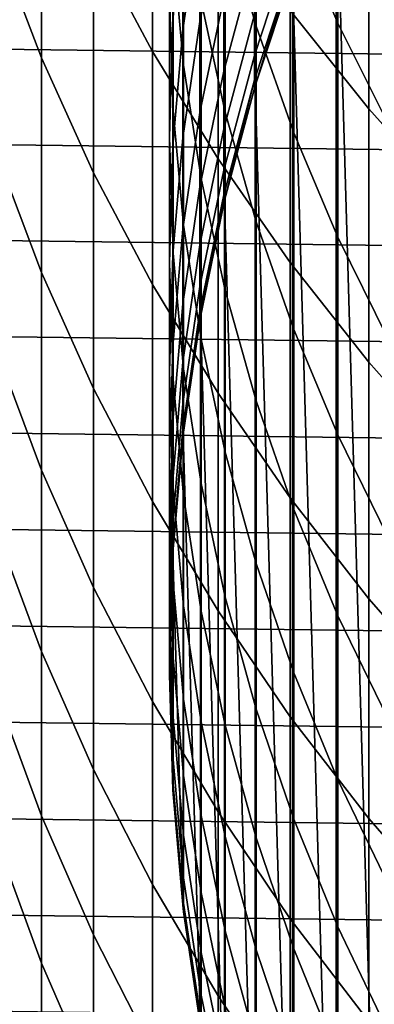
# Model space of a CAD drawing. Header units: metres. Extents: x -28 to 70, y -218 to 28.
# Tile 48 of 256: x -9.88 to -8.28, y -201.5 to -197.06. Entities that reach past the tile are written whole.
import ezdxf

# ---------------------------------------------------------------- set-up
doc = ezdxf.new("R2010")
doc.units = ezdxf.units.M
doc.layers.add('solid_10_261_432_XXX', color=7, linetype='CONTINUOUS')

msp = doc.modelspace()

# ---------------------------------------------------------------- linework, layer by layer
at = {"layer": 'solid_10_261_432_XXX'}
for points in [[(-9.542647, -195.588791, 427.729126), (-9.542647, -196.707825, 425.079315), (-9.276731, -197.206421, 425.28183), (-9.276731, -196.081619, 427.945312)], [(-8.440577, -196.040512, 424.808289), (-8.440577, -197.078888, 422.147125), (-8.639299, -196.613007, 421.972717), (-8.639299, -195.579605, 424.621094)], [(-9.980146, -195.672485, 424.658813), (-9.980146, -196.706894, 422.007874), (-9.777374, -197.236008, 422.205963), (-9.777374, -196.195953, 424.871429)], [(-8.80873, -196.13707, 421.794525), (-8.80873, -197.092377, 419.131866), (-8.948297, -196.60321, 418.963928), (-8.948297, -195.65271, 421.613159)], [(-8.65491, -195.812088, 431.014801), (-8.65491, -197.021561, 428.357605), (-8.301037, -197.465607, 428.552368), (-8.301037, -196.25058, 431.221741)], [(-8.221401, -204.128983, 346.299988), (-8.221401, -195.871017, 346.299988), (-8.447603, -196.356094, 346.299988)], [(-9.185204, -196.434418, 410.22052), (-9.185204, -197.070694, 407.554047), (-9.139276, -196.549881, 407.437347), (-9.139276, -195.917023, 410.089478)], [(-9.136041, -196.47406, 415.974762), (-9.136041, -197.268875, 413.305023), (-9.183583, -196.755432, 413.159821), (-9.183583, -195.964813, 415.81546)], [(-9.139276, -196.549881, 407.437347), (-9.139276, -197.109436, 404.768738), (-9.062361, -196.589111, 404.667114), (-9.062361, -196.032578, 407.321411)], [(-9.062361, -196.589111, 404.667114), (-9.062361, -197.072311, 401.998505), (-8.954721, -196.554703, 401.91214), (-8.954721, -196.074081, 404.566528)], [(-8.213237, -196.489914, 424.990814), (-8.213237, -197.533157, 422.31723), (-8.440577, -197.078888, 422.147125), (-8.440577, -196.040512, 424.808289)], [(-9.276731, -196.081619, 427.945312), (-9.276731, -197.206421, 425.28183), (-8.980496, -197.69014, 425.478302), (-8.980496, -196.559738, 428.155029)], [(-8.948297, -196.60321, 418.963928), (-8.948297, -197.480331, 416.28949), (-9.057523, -196.979813, 416.132935), (-9.057523, -196.107178, 418.79364)], [(-8.639299, -196.613007, 421.972717), (-8.639299, -197.573029, 419.296875), (-8.80873, -197.092377, 419.131866), (-8.80873, -196.13707, 421.794525)], [(-9.777374, -196.195953, 424.871429), (-9.777374, -197.236008, 422.205963), (-9.542647, -197.753418, 422.399689), (-9.542647, -196.707825, 425.079315)], [(17.005808, -197.107773, 225.5), (-16.927511, -196.680084, 225.5), (-16.838461, -196.254517, 225.5), (16.927511, -196.680084, 225.5)], [(-9.183583, -196.755432, 413.159821), (-9.183583, -197.47258, 410.483398), (-9.199989, -196.953522, 410.351959), (-9.199989, -196.240189, 413.01413)], [(-8.301037, -196.25058, 431.221741), (-8.301037, -197.465607, 428.552368), (-7.920033, -197.890396, 428.738708), (-7.920033, -196.670074, 431.419708)], [(-8.447603, -203.643906, 346.299988), (-8.447603, -196.356094, 346.299988), (-8.64515, -196.853348, 346.299988)], [(-8.221401, -204.128983, 346.299988), (-8.447603, -196.356094, 346.299988), (-8.447603, -203.643906, 346.299988)], [(-9.199989, -196.953522, 410.351959), (-9.199989, -197.593216, 407.671143), (-9.185204, -197.070694, 407.554047), (-9.185204, -196.434418, 410.22052)], [(-9.057523, -196.979813, 416.132935), (-9.057523, -197.778793, 413.449219), (-9.136041, -197.268875, 413.305023), (-9.136041, -196.47406, 415.974762)], [(-8.954721, -196.962006, 399.245514), (-8.954721, -197.29567, 396.568695), (-8.816721, -196.781204, 396.511749), (-8.816721, -196.449295, 399.174408)], [(-9.185204, -197.070694, 407.554047), (-9.185204, -197.633255, 404.871063), (-9.139276, -197.109436, 404.768738), (-9.139276, -196.549881, 407.437347)], [(-9.062361, -197.072311, 401.998505), (-9.062361, -197.481796, 399.317596), (-8.954721, -196.962006, 399.245514), (-8.954721, -196.554703, 401.91214)], [(-8.980496, -196.559738, 428.155029), (-8.980496, -197.69014, 425.478302), (-8.65491, -198.157379, 425.668091), (-8.65491, -197.021561, 428.357605)], [(-8.816721, -197.039612, 393.840942), (-8.816721, -197.224319, 391.164001), (-8.648828, -196.716385, 391.135986), (-8.648828, -196.532639, 393.79892)], [(-9.139276, -197.109436, 404.768738), (-9.139276, -197.59523, 402.085754), (-9.062361, -197.072311, 401.998505), (-9.062361, -196.589111, 404.667114)], [(-8.80873, -197.092377, 419.131866), (-8.80873, -197.973953, 416.443878), (-8.948297, -197.480331, 416.28949), (-8.948297, -196.60321, 418.963928)], [(-8.440577, -197.078888, 422.147125), (-8.440577, -198.043549, 419.458405), (-8.639299, -197.573029, 419.296875), (-8.639299, -196.613007, 421.972717)], [(17.073303, -197.537323, 225.5), (-17.005808, -197.107773, 225.5), (-16.927511, -196.680084, 225.5), (17.005808, -197.107773, 225.5)], [(-9.980146, -196.706894, 422.007874), (-9.980146, -197.667862, 419.329407), (-9.777374, -198.20224, 419.512878), (-9.777374, -197.236008, 422.205963)], [(-9.542647, -196.707825, 425.079315), (-9.542647, -197.753418, 422.399689), (-9.276731, -198.257416, 422.588379), (-9.276731, -197.206421, 425.28183)], [(-8.816721, -197.224319, 391.164001), (-8.816721, -197.335205, 388.483032), (-8.648828, -196.826691, 388.468994), (-8.648828, -196.716385, 391.135986)], [(-9.136041, -197.268875, 413.305023), (-9.136041, -197.989822, 410.61438), (-9.183583, -197.47258, 410.483398), (-9.183583, -196.755432, 413.159821)], [(-8.954721, -197.29567, 396.568695), (-8.954721, -197.55545, 393.883667), (-8.816721, -197.039612, 393.840942), (-8.816721, -196.781204, 396.511749)], [(-8.816721, -197.335205, 388.483032), (-8.816721, -197.372177, 385.799988), (-8.813503, -197.361404, 385.799988), (-8.648828, -196.826691, 388.468994)], [(-8.813503, -197.361404, 385.799988), (-8.648828, -196.86348, 385.799988), (-8.648828, -196.826691, 388.468994)], [(-8.813518, -197.36145, 346.299988), (-8.64515, -196.853348, 346.299988), (-8.648828, -196.86348, 385.799988), (-8.813503, -197.361404, 385.799988)], [(-8.64515, -203.146652, 346.299988), (-8.64515, -196.853348, 346.299988), (-8.813518, -197.36145, 346.299988)], [(-8.447603, -203.643906, 346.299988), (-8.64515, -196.853348, 346.299988), (-8.64515, -203.146652, 346.299988)], [(-9.183583, -197.47258, 410.483398), (-9.183583, -198.115707, 407.788239), (-9.199989, -197.593216, 407.671143), (-9.199989, -196.953522, 410.351959)], [(-9.062361, -197.481796, 399.317596), (-9.062361, -197.817245, 396.626404), (-8.954721, -197.29567, 396.568695), (-8.954721, -196.962006, 399.245514)], [(-8.948297, -197.480331, 416.28949), (-8.948297, -198.283447, 413.591919), (-9.057523, -197.778793, 413.449219), (-9.057523, -196.979813, 416.132935)], [(-8.954721, -197.55545, 393.883667), (-8.954721, -197.74115, 391.192535), (-8.816721, -197.224319, 391.164001), (-8.816721, -197.039612, 393.840942)], [(-8.65491, -197.021561, 428.357605), (-8.65491, -198.157379, 425.668091), (-8.301037, -198.606613, 425.850555), (-8.301037, -197.465607, 428.552368)], [(-9.199989, -197.593216, 407.671143), (-9.199989, -198.158813, 404.973724), (-9.185204, -197.633255, 404.871063), (-9.185204, -197.070694, 407.554047)], [(-9.139276, -197.59523, 402.085754), (-9.139276, -198.006912, 399.390411), (-9.062361, -197.481796, 399.317596), (-9.062361, -197.072311, 401.998505)], [(-8.639299, -197.573029, 419.296875), (-8.639299, -198.458969, 416.595581), (-8.80873, -197.973953, 416.443878), (-8.80873, -197.092377, 419.131866)], [(-8.213237, -197.533157, 422.31723), (-8.213237, -198.502335, 419.615906), (-8.440577, -198.043549, 419.458405), (-8.440577, -197.078888, 422.147125)], [(17.129948, -197.968399, 225.5), (-17.073305, -197.537323, 225.5), (-17.005808, -197.107773, 225.5), (17.073303, -197.537323, 225.5)], [(-9.185204, -197.633255, 404.871063), (-9.185204, -198.121674, 402.173615), (-9.139276, -197.59523, 402.085754), (-9.139276, -197.109436, 404.768738)], [(-9.276731, -197.206421, 425.28183), (-9.276731, -198.257416, 422.588379), (-8.980496, -198.746353, 422.771454), (-8.980496, -197.69014, 425.478302)], [(-8.954721, -197.74115, 391.192535), (-8.954721, -197.852631, 388.497284), (-8.816721, -197.335205, 388.483032), (-8.816721, -197.224319, 391.164001)], [(-9.777374, -197.236008, 422.205963), (-9.777374, -198.20224, 419.512878), (-9.542647, -198.724777, 419.692261), (-9.542647, -197.753418, 422.399689)], [(-9.057523, -197.778793, 413.449219), (-9.057523, -198.503525, 410.744476), (-9.136041, -197.989822, 410.61438), (-9.136041, -197.268875, 413.305023)], [(-9.062361, -197.817245, 396.626404), (-9.062361, -198.07843, 393.927002), (-8.954721, -197.55545, 393.883667), (-8.954721, -197.29567, 396.568695)], [(-8.954721, -197.852631, 388.497284), (-8.954721, -197.889801, 385.799988), (-8.952013, -197.878326, 385.799988), (-8.816721, -197.335205, 388.483032)], [(-8.952013, -197.878326, 385.799988), (-8.816721, -197.372177, 385.799988), (-8.816721, -197.335205, 388.483032)], [(-8.952003, -197.878281, 346.299988), (-8.813518, -197.36145, 346.299988), (-8.813503, -197.361404, 385.799988), (-8.816721, -197.372177, 385.799988)], [(-8.813518, -202.63855, 346.299988), (-8.813518, -197.36145, 346.299988), (-8.952003, -197.878281, 346.299988)], [(-8.64515, -203.146652, 346.299988), (-8.813518, -197.36145, 346.299988), (-8.813518, -202.63855, 346.299988)], [(-8.952003, -197.878281, 346.299988), (-8.816721, -197.372177, 385.799988), (-8.952013, -197.878326, 385.799988)], [(-9.136041, -197.989822, 410.61438), (-9.136041, -198.636368, 407.904938), (-9.183583, -198.115707, 407.788239), (-9.183583, -197.47258, 410.483398)], [(-9.139276, -198.006912, 399.390411), (-9.139276, -198.344177, 396.684723), (-9.062361, -197.817245, 396.626404), (-9.062361, -197.481796, 399.317596)], [(-8.80873, -197.973953, 416.443878), (-8.80873, -198.781128, 413.732635), (-8.948297, -198.283447, 413.591919), (-8.948297, -197.480331, 416.28949)], [(-8.301037, -197.465607, 428.552368), (-8.301037, -198.606613, 425.850555), (-7.920033, -199.036377, 426.025085), (-7.920033, -197.890396, 428.738708)], [(17.175709, -198.400772, 225.5), (-17.129948, -197.968414, 225.5), (-17.073305, -197.537323, 225.5), (17.129948, -197.968399, 225.5)], [(-9.062361, -198.07843, 393.927002), (-9.062361, -198.265121, 391.221436), (-8.954721, -197.74115, 391.192535), (-8.954721, -197.55545, 393.883667)], [(-8.440577, -198.043549, 419.458405), (-8.440577, -198.933762, 416.74408), (-8.639299, -198.458969, 416.595581), (-8.639299, -197.573029, 419.296875)], [(-9.183583, -198.115707, 407.788239), (-9.183583, -198.684311, 405.076385), (-9.199989, -198.158813, 404.973724), (-9.199989, -197.593216, 407.671143)], [(-9.185204, -198.121674, 402.173615), (-9.185204, -198.535583, 399.463715), (-9.139276, -198.006912, 399.390411), (-9.139276, -197.59523, 402.085754)], [(-9.980146, -197.667862, 419.329407), (-9.980146, -198.554657, 416.625519), (-9.777374, -199.093887, 416.794159), (-9.777374, -198.20224, 419.512878)], [(-9.199989, -198.158813, 404.973724), (-9.199989, -198.649857, 402.261749), (-9.185204, -198.121674, 402.173615), (-9.185204, -197.633255, 404.871063)], [(-8.980496, -197.69014, 425.478302), (-8.980496, -198.746353, 422.771454), (-8.65491, -199.218643, 422.948273), (-8.65491, -198.157379, 425.668091)], [(-9.542647, -197.753418, 422.399689), (-9.542647, -198.724777, 419.692261), (-9.276731, -199.23378, 419.867004), (-9.276731, -198.257416, 422.588379)], [(-9.062361, -198.265121, 391.221436), (-9.062361, -198.377197, 388.511749), (-8.954721, -197.852631, 388.497284), (-8.954721, -197.74115, 391.192535)], [(-8.948297, -198.283447, 413.591919), (-8.948297, -199.011917, 410.87323), (-9.057523, -198.503525, 410.744476), (-9.057523, -197.778793, 413.449219)], [(-9.139276, -198.344177, 396.684723), (-9.139276, -198.606766, 393.970795), (-9.062361, -198.07843, 393.927002), (-9.062361, -197.817245, 396.626404)], [(-9.062361, -198.377197, 388.511749), (-9.062361, -198.414566, 385.799988), (-9.060231, -198.402435, 385.799988), (-8.954721, -197.852631, 388.497284)], [(-9.060243, -198.402496, 346.299988), (-8.952003, -197.878281, 346.299988), (-8.954721, -197.889801, 385.799988), (-9.060231, -198.402435, 385.799988)], [(-8.952003, -202.121719, 346.299988), (-8.952003, -197.878281, 346.299988), (-9.060243, -198.402496, 346.299988)], [(-9.060231, -198.402435, 385.799988), (-8.954721, -197.889801, 385.799988), (-8.954721, -197.852631, 388.497284)], [(-8.952003, -197.878281, 346.299988), (-8.952013, -197.878326, 385.799988), (-8.954721, -197.889801, 385.799988)], [(-8.813518, -202.63855, 346.299988), (-8.952003, -197.878281, 346.299988), (-8.952003, -202.121719, 346.299988)], [(17.210562, -198.834198, 225.5), (-17.175709, -198.400772, 225.5), (-17.129948, -197.968414, 225.5), (17.175709, -198.400772, 225.5)], [(-8.639299, -198.458969, 416.595581), (-8.639299, -199.270142, 413.870911), (-8.80873, -198.781128, 413.732635), (-8.80873, -197.973953, 416.443878)], [(-9.185204, -198.535583, 399.463715), (-9.185204, -198.874664, 396.743439), (-9.139276, -198.344177, 396.684723), (-9.139276, -198.006912, 399.390411)], [(-9.057523, -198.503525, 410.744476), (-9.057523, -199.153442, 408.020813), (-9.136041, -198.636368, 407.904938), (-9.136041, -197.989822, 410.61438)], [(-8.213237, -198.502335, 419.615906), (-8.213237, -199.396713, 416.888885), (-8.440577, -198.933762, 416.74408), (-8.440577, -198.043549, 419.458405)], [(-9.136041, -198.636368, 407.904938), (-9.136041, -199.208008, 405.17868), (-9.183583, -198.684311, 405.076385), (-9.183583, -198.115707, 407.788239)], [(-9.139276, -198.606766, 393.970795), (-9.139276, -198.794464, 391.250641), (-9.062361, -198.265121, 391.221436), (-9.062361, -198.07843, 393.927002)], [(-9.199989, -198.649857, 402.261749), (-9.199989, -199.065994, 399.537262), (-9.185204, -198.535583, 399.463715), (-9.185204, -198.121674, 402.173615)], [(-9.183583, -198.684311, 405.076385), (-9.183583, -199.177994, 402.349884), (-9.199989, -198.649857, 402.261749), (-9.199989, -198.158813, 404.973724)], [(-8.65491, -198.157379, 425.668091), (-8.65491, -199.218643, 422.948273), (-8.301037, -199.672745, 423.118286), (-8.301037, -198.606613, 425.850555)], [(-9.777374, -198.20224, 419.512878), (-9.777374, -199.093887, 416.794159), (-9.542647, -199.62117, 416.959106), (-9.542647, -198.724777, 419.692261)], [(-9.276731, -198.257416, 422.588379), (-9.276731, -199.23378, 419.867004), (-8.980496, -199.727585, 420.03653), (-8.980496, -198.746353, 422.771454)], [(-9.139276, -198.794464, 391.250641), (-9.139276, -198.907135, 388.526367), (-9.062361, -198.377197, 388.511749), (-9.062361, -198.265121, 391.221436)], [(-8.80873, -198.781128, 413.732635), (-8.80873, -199.513275, 411.000183), (-8.948297, -199.011917, 410.87323), (-8.948297, -198.283447, 413.591919)], [(-9.185204, -198.874664, 396.743439), (-9.185204, -199.138657, 394.014862), (-9.139276, -198.606766, 393.970795), (-9.139276, -198.344177, 396.684723)], [(-9.139276, -198.907135, 388.526367), (-9.139276, -198.944702, 385.799988), (-9.137793, -198.931946, 385.799988), (-9.062361, -198.377197, 388.511749)], [(-9.137793, -198.931946, 385.799988), (-9.062361, -198.414566, 385.799988), (-9.062361, -198.377197, 388.511749)], [(17.234476, -199.268341, 225.5), (-17.210562, -198.834213, 225.5), (-17.175709, -198.400772, 225.5), (17.210562, -198.834198, 225.5)], [(-9.137789, -198.931915, 346.299988), (-9.060243, -198.402496, 346.299988), (-9.062361, -198.414566, 385.799988), (-9.137793, -198.931946, 385.799988)], [(-9.060243, -201.597504, 346.299988), (-9.060243, -198.402496, 346.299988), (-9.137789, -198.931915, 346.299988)], [(-9.060243, -198.402496, 346.299988), (-9.060231, -198.402435, 385.799988), (-9.062361, -198.414566, 385.799988)], [(-8.952003, -202.121719, 346.299988), (-9.060243, -198.402496, 346.299988), (-9.060243, -201.597504, 346.299988)], [(-8.440577, -198.933762, 416.74408), (-8.440577, -199.74884, 414.006287), (-8.639299, -199.270142, 413.870911), (-8.639299, -198.458969, 416.595581)], [(-8.948297, -199.011917, 410.87323), (-8.948297, -199.665192, 408.135498), (-9.057523, -199.153442, 408.020813), (-9.057523, -198.503525, 410.744476)], [(-9.980146, -198.554657, 416.625519), (-9.980146, -199.366608, 413.898193), (-9.777374, -199.910278, 414.051941), (-9.777374, -199.093887, 416.794159)], [(-9.199989, -199.065994, 399.537262), (-9.199989, -199.406906, 396.802368), (-9.185204, -198.874664, 396.743439), (-9.185204, -198.535583, 399.463715)], [(-9.183583, -199.177994, 402.349884), (-9.183583, -199.596359, 399.610809), (-9.199989, -199.065994, 399.537262), (-9.199989, -198.649857, 402.261749)], [(-9.185204, -199.138657, 394.014862), (-9.185204, -199.327377, 391.280029), (-9.139276, -198.794464, 391.250641), (-9.139276, -198.606766, 393.970795)], [(-9.057523, -199.153442, 408.020813), (-9.057523, -199.728073, 405.280273), (-9.136041, -199.208008, 405.17868), (-9.136041, -198.636368, 407.904938)], [(-8.301037, -198.606613, 425.850555), (-8.301037, -199.672745, 423.118286), (-7.920033, -200.107147, 423.280945), (-7.920033, -199.036377, 426.025085)], [(-9.136041, -199.208008, 405.17868), (-9.136041, -199.7043, 402.437714), (-9.183583, -199.177994, 402.349884), (-9.183583, -198.684311, 405.076385)], [(-9.542647, -198.724777, 419.692261), (-9.542647, -199.62117, 416.959106), (-9.276731, -200.134796, 417.119751), (-9.276731, -199.23378, 419.867004)], [(-8.980496, -198.746353, 422.771454), (-8.980496, -199.727585, 420.03653), (-8.65491, -200.204575, 420.200287), (-8.65491, -199.218643, 422.948273)], [(-8.639299, -199.270142, 413.870911), (-8.639299, -200.00592, 411.124939), (-8.80873, -199.513275, 411.000183), (-8.80873, -198.781128, 413.732635)], [(-9.185204, -199.327377, 391.280029), (-9.185204, -199.440659, 388.541077), (-9.139276, -198.907135, 388.526367), (-9.139276, -198.794464, 391.250641)], [(17.247442, -199.702942, 225.5), (-17.234476, -199.268341, 225.5), (-17.210562, -198.834213, 225.5), (17.234476, -199.268341, 225.5)], [(-9.199989, -199.406906, 396.802368), (-9.199989, -199.672318, 394.059082), (-9.185204, -199.138657, 394.014862), (-9.185204, -198.874664, 396.743439)], [(-9.185204, -199.440659, 388.541077), (-9.185204, -199.478424, 385.799988), (-9.184435, -199.465073, 385.799988), (-9.139276, -198.907135, 388.526367)], [(-9.184435, -199.465073, 385.799988), (-9.139276, -198.944702, 385.799988), (-9.139276, -198.907135, 388.526367)], [(-9.184435, -199.465103, 346.299988), (-9.137789, -198.931915, 346.299988), (-9.139276, -198.944702, 385.799988), (-9.184435, -199.465073, 385.799988)], [(-9.137789, -201.068085, 346.299988), (-9.137789, -198.931915, 346.299988), (-9.184435, -199.465103, 346.299988)], [(-9.137789, -198.931915, 346.299988), (-9.137793, -198.931946, 385.799988), (-9.139276, -198.944702, 385.799988)], [(-9.060243, -201.597504, 346.299988), (-9.137789, -198.931915, 346.299988), (-9.137789, -201.068085, 346.299988)], [(-8.213237, -199.396713, 416.888885), (-8.213237, -200.215607, 414.138275), (-8.440577, -199.74884, 414.006287), (-8.440577, -198.933762, 416.74408)], [(-8.80873, -199.513275, 411.000183), (-8.80873, -200.169876, 408.248596), (-8.948297, -199.665192, 408.135498), (-8.948297, -199.011917, 410.87323)], [(-9.777374, -199.093887, 416.794159), (-9.777374, -199.910278, 414.051941), (-9.542647, -200.44191, 414.202271), (-9.542647, -199.62117, 416.959106)], [(-9.183583, -199.596359, 399.610809), (-9.183583, -199.939087, 396.861267), (-9.199989, -199.406906, 396.802368), (-9.199989, -199.065994, 399.537262)], [(-9.199989, -199.672318, 394.059082), (-9.199989, -199.862045, 391.30954), (-9.185204, -199.327377, 391.280029), (-9.185204, -199.138657, 394.014862)], [(-9.136041, -199.7043, 402.437714), (-9.136041, -200.124878, 399.684113), (-9.183583, -199.596359, 399.610809), (-9.183583, -199.177994, 402.349884)], [(-8.948297, -199.665192, 408.135498), (-8.948297, -200.242798, 405.380798), (-9.057523, -199.728073, 405.280273), (-9.057523, -199.153442, 408.020813)], [(-9.057523, -199.728073, 405.280273), (-9.057523, -200.226974, 402.524933), (-9.136041, -199.7043, 402.437714), (-9.136041, -199.208008, 405.17868)], [(-8.65491, -199.218643, 422.948273), (-8.65491, -200.204575, 420.200287), (-8.301037, -200.663177, 420.357697), (-8.301037, -199.672745, 423.118286)], [(17.249451, -200.137772, 225.5), (-17.247442, -199.702942, 225.5), (-17.234476, -199.268341, 225.5), (17.247442, -199.702942, 225.5)], [(-9.276731, -199.23378, 419.867004), (-9.276731, -200.134796, 417.119751), (-8.980496, -200.633087, 417.275604), (-8.980496, -199.727585, 420.03653)], [(-8.440577, -199.74884, 414.006287), (-8.440577, -200.488174, 411.24707), (-8.639299, -200.00592, 411.124939), (-8.639299, -199.270142, 413.870911)], [(-9.199989, -199.862045, 391.30954), (-9.199989, -199.975937, 388.555817), (-9.185204, -199.440659, 388.541077), (-9.185204, -199.327377, 391.280029)], [(-9.980146, -199.366608, 413.898193), (-9.980146, -200.103104, 411.149536), (-9.777374, -200.650818, 411.288239), (-9.777374, -199.910278, 414.051941)], [(-9.2, -200, 385.799988), (-9.185204, -199.478424, 385.799988), (-9.185204, -199.440659, 388.541077)], [(-9.199989, -199.975937, 388.555817), (-9.199989, -200.013916, 385.799988), (-9.2, -200, 385.799988), (-9.185204, -199.440659, 388.541077)], [(-9.183583, -199.939087, 396.861267), (-9.183583, -200.205933, 394.103302), (-9.199989, -199.672318, 394.059082), (-9.199989, -199.406906, 396.802368)], [(-9.2, -200, 346.299988), (-9.184435, -199.465103, 346.299988), (-9.185204, -199.478424, 385.799988), (-9.2, -200, 385.799988)], [(-9.184435, -200.534897, 346.299988), (-9.184435, -199.465103, 346.299988), (-9.2, -200, 346.299988)], [(-9.184435, -199.465103, 346.299988), (-9.184435, -199.465073, 385.799988), (-9.185204, -199.478424, 385.799988)], [(-9.137789, -201.068085, 346.299988), (-9.184435, -199.465103, 346.299988), (-9.184435, -200.534897, 346.299988)], [(-8.639299, -200.00592, 411.124939), (-8.639299, -200.665771, 408.359741), (-8.80873, -200.169876, 408.248596), (-8.80873, -199.513275, 411.000183)], [(-9.542647, -199.62117, 416.959106), (-9.542647, -200.44191, 414.202271), (-9.276731, -200.959778, 414.348694), (-9.276731, -200.134796, 417.119751)], [(-9.136041, -200.124878, 399.684113), (-9.136041, -200.469437, 396.919952), (-9.183583, -199.939087, 396.861267), (-9.183583, -199.596359, 399.610809)], [(-8.80873, -200.169876, 408.248596), (-8.80873, -200.750397, 405.47995), (-8.948297, -200.242798, 405.380798), (-8.948297, -199.665192, 408.135498)], [(17.240498, -200.572479, 225.5), (-17.249451, -200.137756, 225.5), (-17.247442, -199.702942, 225.5), (17.249451, -200.137772, 225.5)], [(-9.183583, -200.205933, 394.103302), (-9.183583, -200.396683, 391.33905), (-9.199989, -199.862045, 391.30954), (-9.199989, -199.672318, 394.059082)], [(-9.057523, -200.226974, 402.524933), (-9.057523, -200.649765, 399.756897), (-9.136041, -200.124878, 399.684113), (-9.136041, -199.7043, 402.437714)], [(-8.301037, -199.672745, 423.118286), (-8.301037, -200.663177, 420.357697), (-7.920033, -201.101898, 420.508331), (-7.920033, -200.107147, 423.280945)], [(-8.948297, -200.242798, 405.380798), (-8.948297, -200.744263, 402.611237), (-9.057523, -200.226974, 402.524933), (-9.057523, -199.728073, 405.280273)], [(-8.980496, -199.727585, 420.03653), (-8.980496, -200.633087, 417.275604), (-8.65491, -201.114395, 417.426147), (-8.65491, -200.204575, 420.200287)], [(-8.213237, -200.215607, 414.138275), (-8.213237, -200.958389, 411.36615), (-8.440577, -200.488174, 411.24707), (-8.440577, -199.74884, 414.006287)], [(-9.183583, -200.396683, 391.33905), (-9.183583, -200.511185, 388.570557), (-9.199989, -199.975937, 388.555817), (-9.199989, -199.862045, 391.30954)], [(-9.777374, -199.910278, 414.051941), (-9.777374, -200.650818, 411.288239), (-9.542647, -201.186386, 411.423859), (-9.542647, -200.44191, 414.202271)], [(-9.184435, -200.534927, 385.799988), (-9.199989, -200.013916, 385.799988), (-9.199989, -199.975937, 388.555817)], [(-9.183583, -200.511185, 388.570557), (-9.183583, -200.549362, 385.799988), (-9.184435, -200.534927, 385.799988), (-9.199989, -199.975937, 388.555817)], [(-9.136041, -200.469437, 396.919952), (-9.136041, -200.737686, 394.147369), (-9.183583, -200.205933, 394.103302), (-9.183583, -199.939087, 396.861267)], [(-9.2, -200, 346.299988), (-9.2, -200, 385.799988), (-9.199989, -200.013916, 385.799988)], [(-9.184435, -200.534897, 346.299988), (-9.2, -200, 346.299988), (-9.199989, -200.013916, 385.799988), (-9.184435, -200.534927, 385.799988)], [(-8.440577, -200.488174, 411.24707), (-8.440577, -201.151199, 408.468506), (-8.639299, -200.665771, 408.359741), (-8.639299, -200.00592, 411.124939)], [(-9.980146, -200.103104, 411.149536), (-9.980146, -200.763596, 408.381653), (-9.777374, -201.314911, 408.505188), (-9.777374, -200.650818, 411.288239)], [(17.220594, -201.00679, 225.5), (-17.240498, -200.572479, 225.5), (-17.249451, -200.137756, 225.5), (17.240498, -200.572479, 225.5)], [(-9.276731, -200.134796, 417.119751), (-9.276731, -200.959778, 414.348694), (-8.980496, -201.462158, 414.490753), (-8.980496, -200.633087, 417.275604)], [(-9.057523, -200.649765, 399.756897), (-9.057523, -200.996124, 396.978241), (-9.136041, -200.469437, 396.919952), (-9.136041, -200.124878, 399.684113)], [(-8.639299, -200.665771, 408.359741), (-8.639299, -201.249161, 405.577393), (-8.80873, -200.750397, 405.47995), (-8.80873, -200.169876, 408.248596)], [(-9.136041, -200.737686, 394.147369), (-9.136041, -200.929443, 391.368439), (-9.183583, -200.396683, 391.33905), (-9.183583, -200.205933, 394.103302)], [(-8.948297, -200.744263, 402.611237), (-8.948297, -201.169235, 399.828918), (-9.057523, -200.649765, 399.756897), (-9.057523, -200.226974, 402.524933)], [(-8.80873, -200.750397, 405.47995), (-8.80873, -201.25441, 402.696381), (-8.948297, -200.744263, 402.611237), (-8.948297, -200.242798, 405.380798)], [(-8.65491, -200.204575, 420.200287), (-8.65491, -201.114395, 417.426147), (-8.301037, -201.577164, 417.570892), (-8.301037, -200.663177, 420.357697)], [(-9.136041, -200.929443, 391.368439), (-9.136041, -201.044556, 388.585266), (-9.183583, -200.511185, 388.570557), (-9.183583, -200.396683, 391.33905)], [(-9.542647, -200.44191, 414.202271), (-9.542647, -201.186386, 411.423859), (-9.276731, -201.708084, 411.555969), (-9.276731, -200.959778, 414.348694)], [(-9.057523, -200.996124, 396.978241), (-9.057523, -201.265793, 394.191132), (-9.136041, -200.737686, 394.147369), (-9.136041, -200.469437, 396.919952)], [(-9.137793, -201.068054, 385.799988), (-9.183583, -200.549362, 385.799988), (-9.183583, -200.511185, 388.570557)], [(-9.136041, -201.044556, 388.585266), (-9.136041, -201.082932, 385.799988), (-9.137793, -201.068054, 385.799988), (-9.183583, -200.511185, 388.570557)], [(-8.213237, -200.958389, 411.36615), (-8.213237, -201.624512, 408.574585), (-8.440577, -201.151199, 408.468506), (-8.440577, -200.488174, 411.24707)], [(-9.184435, -200.534897, 346.299988), (-9.184435, -200.534927, 385.799988), (-9.183583, -200.549362, 385.799988)], [(-9.137789, -201.068085, 346.299988), (-9.184435, -200.534897, 346.299988), (-9.183583, -200.549362, 385.799988), (-9.137793, -201.068054, 385.799988)], [(17.189747, -201.440521, 225.5), (-17.220594, -201.00679, 225.5), (-17.240498, -200.572479, 225.5), (17.220594, -201.00679, 225.5)], [(-8.980496, -200.633087, 417.275604), (-8.980496, -201.462158, 414.490753), (-8.65491, -201.947449, 414.627991), (-8.65491, -201.114395, 417.426147)], [(-9.777374, -200.650818, 411.288239), (-9.777374, -201.314911, 408.505188), (-9.542647, -201.854019, 408.626007), (-9.542647, -201.186386, 411.423859)], [(-8.948297, -201.169235, 399.828918), (-8.948297, -201.51738, 397.03595), (-9.057523, -200.996124, 396.978241), (-9.057523, -200.649765, 399.756897)], [(-8.440577, -201.151199, 408.468506), (-8.440577, -201.737411, 405.67276), (-8.639299, -201.249161, 405.577393), (-8.639299, -200.665771, 408.359741)], [(-8.301037, -200.663177, 420.357697), (-8.301037, -201.577164, 417.570892), (-7.920033, -202.019882, 417.709351), (-7.920033, -201.101898, 420.508331)], [(-9.980146, -200.763596, 408.381653), (-9.980146, -201.347549, 405.596588), (-9.777374, -201.902069, 405.704926), (-9.777374, -201.314911, 408.505188)], [(-9.057523, -201.265793, 394.191132), (-9.057523, -201.458542, 391.397614), (-9.136041, -200.929443, 391.368439), (-9.136041, -200.737686, 394.147369)], [(-8.80873, -201.25441, 402.696381), (-8.80873, -201.681534, 399.899963), (-8.948297, -201.169235, 399.828918), (-8.948297, -200.744263, 402.611237)], [(-8.639299, -201.249161, 405.577393), (-8.639299, -201.755676, 402.780029), (-8.80873, -201.25441, 402.696381), (-8.80873, -200.750397, 405.47995)], [(-9.057523, -201.458542, 391.397614), (-9.057523, -201.574265, 388.599884), (-9.136041, -201.044556, 388.585266), (-9.136041, -200.929443, 391.368439)], [(-9.276731, -200.959778, 414.348694), (-9.276731, -201.708084, 411.555969), (-8.980496, -202.214203, 411.684143), (-8.980496, -201.462158, 414.490753)], [(-8.948297, -201.51738, 397.03595), (-8.948297, -201.788437, 394.234436), (-9.057523, -201.265793, 394.191132), (-9.057523, -200.996124, 396.978241)], [(17.14798, -201.873306, 225.5), (-17.189747, -201.440521, 225.5), (-17.220594, -201.00679, 225.5), (17.189747, -201.440521, 225.5)], [(-9.060231, -201.597565, 385.799988), (-9.136041, -201.082932, 385.799988), (-9.136041, -201.044556, 388.585266)], [(-9.057523, -201.574265, 388.599884), (-9.057523, -201.612854, 385.799988), (-9.060231, -201.597565, 385.799988), (-9.136041, -201.044556, 388.585266)], [(-9.060243, -201.597504, 346.299988), (-9.137789, -201.068085, 346.299988), (-9.137793, -201.068054, 385.799988), (-9.136041, -201.082932, 385.799988)], [(-9.060243, -201.597504, 346.299988), (-9.136041, -201.082932, 385.799988), (-9.060231, -201.597565, 385.799988)], [(-8.65491, -201.114395, 417.426147), (-8.65491, -201.947449, 414.627991), (-8.301037, -202.414032, 414.759918), (-8.301037, -201.577164, 417.570892)], [(-8.80873, -201.681534, 399.899963), (-8.80873, -202.031433, 397.092834), (-8.948297, -201.51738, 397.03595), (-8.948297, -201.169235, 399.828918)], [(-8.213237, -201.624512, 408.574585), (-8.213237, -202.21347, 405.765747), (-8.440577, -201.737411, 405.67276), (-8.440577, -201.151199, 408.468506)], [(-9.542647, -201.186386, 411.423859), (-9.542647, -201.854019, 408.626007), (-9.276731, -202.37915, 408.743713), (-9.276731, -201.708084, 411.555969)], [(-8.948297, -201.788437, 394.234436), (-8.948297, -201.982193, 391.426514), (-9.057523, -201.458542, 391.397614), (-9.057523, -201.265793, 394.191132)], [(-8.639299, -201.755676, 402.780029), (-8.639299, -202.184906, 399.969757), (-8.80873, -201.681534, 399.899963), (-8.80873, -201.25441, 402.696381)], [(-8.440577, -201.737411, 405.67276), (-8.440577, -202.246353, 402.861908), (-8.639299, -201.755676, 402.780029), (-8.639299, -201.249161, 405.577393)], [(-9.980146, -201.347549, 405.596588), (-9.980146, -201.854553, 402.796509), (-9.777374, -202.411835, 402.889526), (-9.777374, -201.902069, 405.704926)], [(-9.777374, -201.314911, 408.505188), (-9.777374, -201.902069, 405.704926), (-9.542647, -202.444305, 405.810822), (-9.542647, -201.854019, 408.626007)], [(17.09532, -202.304886, 225.5), (-17.147978, -201.873306, 225.5), (-17.189747, -201.440521, 225.5), (17.14798, -201.873306, 225.5)], [(-8.948297, -201.982193, 391.426514), (-8.948297, -202.098511, 388.614319), (-9.057523, -201.574265, 388.599884), (-9.057523, -201.458542, 391.397614)], [(-8.980496, -201.462158, 414.490753), (-8.980496, -202.214203, 411.684143), (-8.65491, -202.703064, 411.807953), (-8.65491, -201.947449, 414.627991)]]:
    msp.add_3dface(points, dxfattribs=at)

doc.saveas('drawing.dxf')
